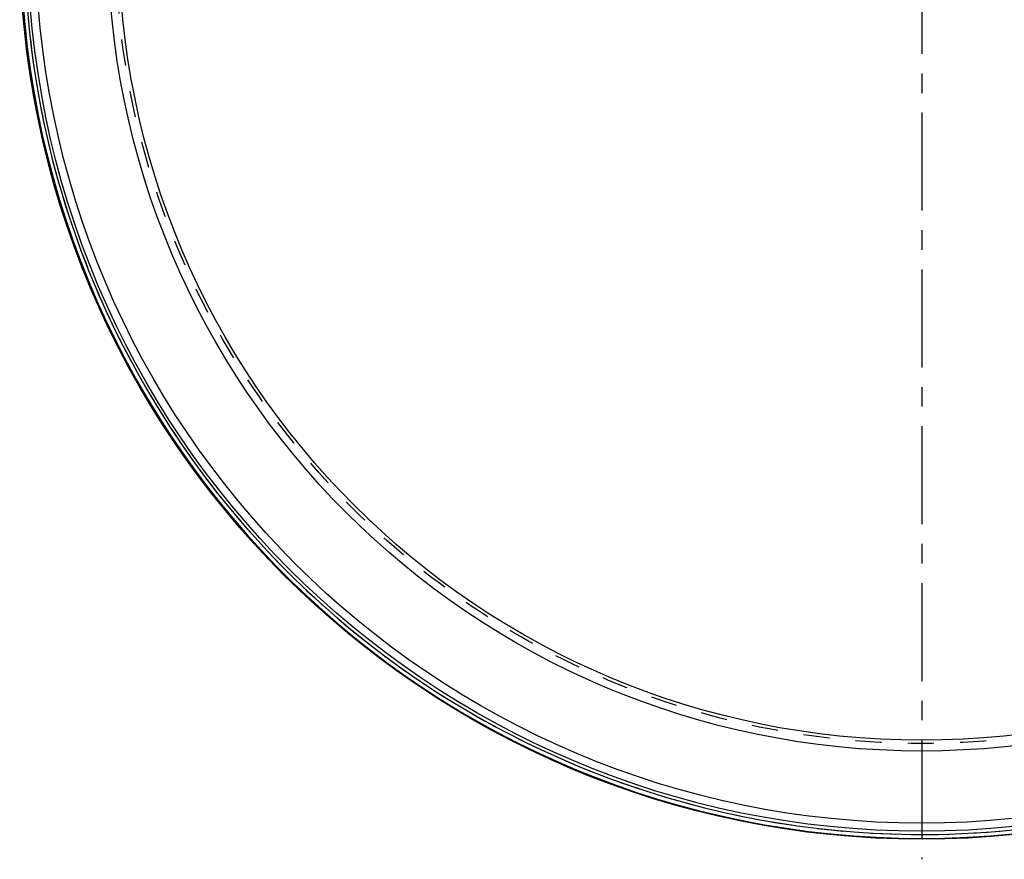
# Model space of a CAD drawing. Header units: millimetres. Extents: x 270 to 730, y 270 to 730.
# Tile 1 of 4: x 275 to 521, y 270 to 479. Entities that reach past the tile are written whole.
import ezdxf

# ---------------------------------------------------------------- set-up
doc = ezdxf.new("R2010")
doc.units = ezdxf.units.MM
doc.header["$LTSCALE"] = 65.185185
doc.linetypes.add('CENTER', pattern=[0.6, 0.375, -0.075, 0.075, -0.075])
doc.linetypes.add('HIDDEN', pattern=[0.2, 0.1, -0.1])
doc.layers.add('KONST.EL_MIT_GEO', color=7, linetype='CONTINUOUS')
doc.layers.add('L1', color=7, linetype='CONTINUOUS')

msp = doc.modelspace()

# ---------------------------------------------------------------- linework, layer by layer
at = {"layer": 'KONST.EL_MIT_GEO', "color": 7, "linetype": 'CONTINUOUS'}
for radius in [225, 223, 221, 203, 200.3]:
    msp.add_circle((500, 500), radius, dxfattribs=at)
at = {"layer": 'KONST.EL_MIT_GEO', "color": 8, "linetype": 'HIDDEN'}
msp.add_circle((500, 500), 201.1, dxfattribs=at)
at = {"layer": 'KONST.EL_MIT_GEO', "color": 7, "linetype": 'CONTINUOUS'}
for radius, start, end in [(224.79, 92.4221, 87.5779), (223.79, 133.306, 87.5794)]:
    msp.add_arc((500, 500), radius, start, end, dxfattribs=at)
at = {"layer": 'KONST.EL_MIT_GEO', "color": 8, "linetype": 'HIDDEN'}
msp.add_arc((500, 500), 223.79, 133.1558, 87.5794, dxfattribs=at)
at = {"layer": 'L1', "color": 2, "linetype": 'CENTER'}
msp.add_line((500, 730), (500, 270), dxfattribs=at)

doc.saveas('drawing.dxf')
